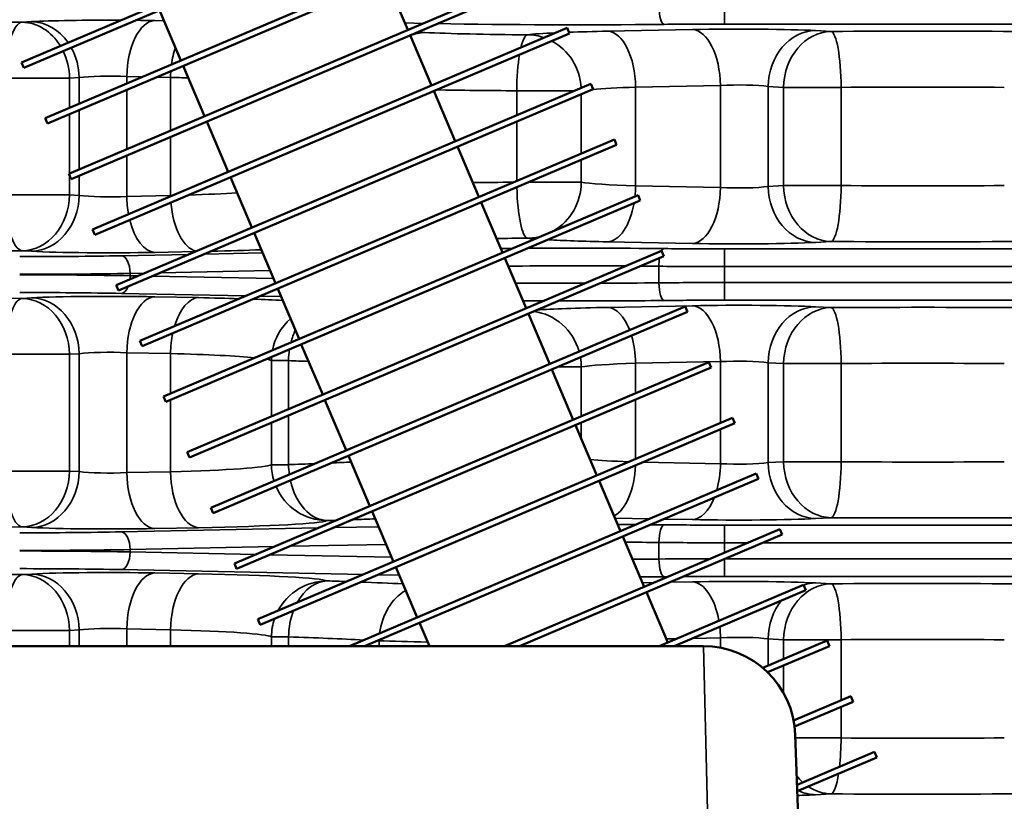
# Model space of a CAD drawing. Header units: inches. Extents: x 1 to 237, y 4 to 150.
# Tile 124 of 237: x 134.73 to 138.07, y 119.66 to 122.32. Entities that reach past the tile are written whole.
import ezdxf

# ---------------------------------------------------------------- set-up
doc = ezdxf.new("R2010")
doc.units = ezdxf.units.IN
doc.header["$LTSCALE"] = 7
doc.header["$MEASUREMENT"] = 0
for name, color, linetype, lineweight in [('Dimension (ANSI)', 7, 'Continuous', 25), ('Visible (ANSI)', 7, 'Continuous', 50), ('Visible Narrow (ANSI)', 7, 'Continuous', 35)]:
    doc.layers.add(name, color=color, linetype=linetype, lineweight=lineweight)
doc.styles.add('Dimension Text', font='tahoma.ttf')
doc.dimstyles.new('Dual Dimension', dxfattribs={"dimscale": 7, "dimtxt": 0.12, "dimasz": 0.098425, "dimexe": 0.125, "dimexo": 0.0625, "dimgap": 0.031496, "dimtad": 0, "dimtih": 1, "dimtoh": 1, "dimrnd": 1e-08, "dimzin": 4, "dimdsep": 46, "dimtxsty": 'Dimension Text', "dimcen": 0.09, "dimdle": 0.393701, "dimclrd": 256, "dimclre": 256, "dimclrt": 256, "dimadec": 0, "dimazin": 1, "dimtfac": 1, "dimtofl": 0, "dimtmove": 0, "dimatfit": 3, "dimfxl": 1, "dimtolj": 1, "dimtzin": 4, "dimlwd": -1, "dimlwe": -1, "dimarcsym": 0})

# ---------------------------------------------------------------- blocks, each defined once
blk = doc.blocks.new('*D12')
at = {"layer": 'Defpoints', "color": 0, "transparency": 16777216}
for p in [(149.9694, 136.0418), (149.9694, 121.7111), (115.7622, 112.943)]:
    blk.add_point(p, dxfattribs=at)
at = {"layer": 'Dimension (ANSI)', "transparency": 16777216}
for p, q in [((115.7622, 113.3805), (115.7622, 136.9168)), ((149.9694, 122.1486), (149.9694, 136.9168)), ((116.4511, 136.0418), (128.9477, 136.0418)), ((149.2804, 136.0418), (136.7839, 136.0418))]:
    blk.add_line(p, q, dxfattribs=at)
for points in [[(116.4511, 136.1566), (116.4511, 135.927), (115.7622, 136.0418)], [(149.2804, 136.1566), (149.2804, 135.927), (149.9694, 136.0418)]]:
    blk.add_solid(points, dxfattribs=at)
at = {"layer": 'Dimension (ANSI)', "transparency": 16777216, "insert": (132.8658, 136.0418), "char_height": 0.84, "attachment_point": 5, "style": 'Dimension Text'}
blk.add_mtext('\\A1;{\\H3.0x;(}\\S34.21^ 868.9 mm;{\\H3.0x;)}', dxfattribs=at)

msp = doc.modelspace()

# ---------------------------------------------------------------- linework, layer by layer
at = {"layer": 'Visible (ANSI)'}
for p, q in [((134.7375, 122.1727), (136.3484, 122.8564)), ((134.7453, 122.1543), (136.3562, 122.838)), ((134.8177, 121.9836), (136.4286, 122.6674)), ((134.8256, 121.9652), (136.4364, 122.649)), ((134.898, 121.7946), (136.5089, 122.4784)), ((134.9058, 121.7762), (136.5167, 122.46)), ((135.9762, 122.4536), (136.0486, 122.283)), ((135.2056, 122.3496), (135.278, 122.179)), ((134.9782, 121.6055), (136.5891, 122.2893)), ((134.9861, 121.5871), (136.5969, 122.2709)), ((136.0564, 122.2646), (136.1289, 122.094)), ((136.5891, 122.2893), (136.5969, 122.2709)), ((134.7375, 122.1727), (134.7453, 122.1543)), ((135.2858, 122.1606), (135.3582, 121.9899)), ((135.0585, 121.4165), (136.6694, 122.1003)), ((136.6694, 122.1003), (136.6772, 122.0819)), ((135.0663, 121.3981), (136.6772, 122.0819)), ((136.1367, 122.0755), (136.2091, 121.9049)), ((134.8177, 121.9836), (134.8256, 121.9652)), ((135.3661, 121.9715), (135.4385, 121.8009)), ((135.1387, 121.2275), (136.7496, 121.9112)), ((135.1465, 121.209), (136.7574, 121.8928)), ((136.7496, 121.9112), (136.7574, 121.8928)), ((136.2169, 121.8865), (136.2894, 121.7159)), ((134.898, 121.7946), (134.9058, 121.7762)), ((135.4463, 121.7825), (135.5187, 121.6119)), ((135.219, 121.0384), (136.8299, 121.7222)), ((135.2268, 121.02), (136.8377, 121.7038)), ((136.2972, 121.6975), (136.3696, 121.5268)), ((136.8299, 121.7222), (136.8377, 121.7038)), ((134.9782, 121.6055), (134.9861, 121.5871)), ((135.5265, 121.5935), (135.599, 121.4228)), ((135.2992, 120.8494), (136.9101, 121.5331)), ((136.9101, 121.5331), (136.9179, 121.5147)), ((135.307, 120.831), (136.9179, 121.5147)), ((136.3774, 121.5084), (136.4498, 121.3378)), ((135.0585, 121.4165), (135.0663, 121.3981)), ((135.6068, 121.4044), (135.6792, 121.2338)), ((135.3795, 120.6603), (136.9903, 121.3441)), ((135.3873, 120.6419), (136.9982, 121.3257)), ((136.9903, 121.3441), (136.9982, 121.3257)), ((136.4577, 121.3194), (136.5301, 121.1487)), ((135.1387, 121.2275), (135.1465, 121.209)), ((135.687, 121.2154), (135.7595, 121.0447)), ((135.4597, 120.4713), (137.0706, 121.1551)), ((135.4675, 120.4529), (137.0784, 121.1367)), ((136.5379, 121.1303), (136.6103, 120.9597)), ((137.0706, 121.1551), (137.0784, 121.1367)), ((135.219, 121.0384), (135.2268, 121.02)), ((135.7673, 121.0263), (135.8397, 120.8557)), ((135.5399, 120.2822), (137.1508, 120.966)), ((137.1508, 120.966), (137.1586, 120.9476)), ((135.5478, 120.2638), (137.1586, 120.9476)), ((136.6181, 120.9413), (136.6906, 120.7707)), ((135.2992, 120.8494), (135.307, 120.831)), ((135.8475, 120.8373), (135.92, 120.6666)), ((135.8507, 120.191), (137.2311, 120.777)), ((135.9019, 120.191), (137.2389, 120.7586)), ((137.2311, 120.777), (137.2389, 120.7586)), ((136.6984, 120.7522), (136.7708, 120.5816)), ((135.3795, 120.6603), (135.3873, 120.6419)), ((135.9278, 120.6482), (136.0002, 120.4776)), ((136.3763, 120.191), (137.3113, 120.5879)), ((137.3113, 120.5879), (137.3191, 120.5695)), ((136.4275, 120.191), (137.3191, 120.5695)), ((136.7786, 120.5632), (136.8511, 120.3926)), ((135.4597, 120.4713), (135.4675, 120.4529)), ((136.008, 120.4592), (136.0804, 120.2886)), ((136.9019, 120.191), (137.3916, 120.3989)), ((137.3916, 120.3989), (137.3994, 120.3805)), ((136.8589, 120.3742), (136.9313, 120.2035)), ((136.9531, 120.191), (137.3994, 120.3805)), ((135.5399, 120.2822), (135.5478, 120.2638)), ((136.0883, 120.2702), (136.1218, 120.191)), ((137.0519, 120.191), (130.9135, 120.191)), ((137.2535, 120.1172), (137.4718, 120.2098)), ((137.2698, 120.1024), (137.4796, 120.1914)), ((137.4718, 120.2098), (137.4796, 120.1914)), ((137.3582, 119.9385), (137.552, 120.0208)), ((137.552, 120.0208), (137.5599, 120.0024)), ((137.3614, 119.9182), (137.5599, 120.0024)), ((137.3637, 119.8899), (137.3912, 119.1031)), ((137.3696, 119.7203), (137.6323, 119.8318)), ((137.6323, 119.8318), (137.6401, 119.8134)), ((137.3704, 119.6989), (137.6401, 119.8134))]:
    msp.add_line(p, q, dxfattribs=at)
msp.add_arc((137.0519, 119.879), 0.312, 2, 90, dxfattribs=at)
at = {"layer": 'Visible Narrow (ANSI)'}
for p, q in [((137.1236, 122.3028), (137.1236, 122.3628)), ((134.7717, 122.3108), (134.7393, 122.309)), ((135.2208, 122.3138), (135.1896, 122.3145)), ((136.0387, 122.3064), (136.1008, 122.3051)), ((137.1236, 122.3028), (139.3389, 122.3028)), ((137.0147, 122.2842), (136.7269, 122.2784)), ((137.4851, 122.2776), (137.4326, 122.2806)), ((134.6811, 122.1191), (134.9005, 122.1191)), ((134.9005, 122.1191), (134.9328, 122.1209)), ((134.9005, 122.0187), (134.9005, 122.1191)), ((134.9328, 122.1209), (134.9328, 122.0325)), ((135.0946, 122.1246), (135.1473, 122.1235)), ((135.0946, 122.1011), (135.0946, 122.1246)), ((135.1962, 122.1225), (135.2432, 122.1216)), ((135.2432, 122.1216), (135.2432, 121.9411)), ((136.8219, 122.0885), (137.1097, 122.0943)), ((137.1097, 122.0943), (137.1097, 121.7478)), ((135.0946, 121.878), (135.0946, 122.0794)), ((136.4183, 122.0764), (136.613, 122.0764)), ((136.4183, 122.0764), (136.4183, 121.9937)), ((136.6373, 121.8636), (136.6373, 122.065)), ((136.8219, 122.0885), (136.8219, 121.7536)), ((137.2715, 122.0907), (137.3239, 122.0878)), ((137.2715, 121.7514), (137.2715, 122.0907)), ((137.3239, 122.0878), (137.5193, 122.0878)), ((137.3239, 122.0878), (137.3239, 121.7543)), ((137.5193, 121.7543), (137.5193, 122.0878)), ((134.9005, 121.7956), (134.9005, 121.997)), ((134.9328, 122.0107), (134.9328, 121.8094)), ((136.4183, 121.972), (136.4183, 121.7706)), ((135.2432, 121.9194), (135.2432, 121.7205)), ((135.0946, 121.7175), (135.0946, 121.8563)), ((136.6373, 121.7657), (136.6373, 121.8419)), ((134.9005, 121.723), (134.9005, 121.7888)), ((134.9328, 121.7876), (134.9328, 121.7212)), ((136.6373, 121.7657), (136.458, 121.7657)), ((137.1097, 121.7478), (136.8219, 121.7536)), ((137.3239, 121.7543), (137.2715, 121.7514)), ((137.5193, 121.7543), (137.3239, 121.7543)), ((134.9005, 121.723), (134.6811, 121.723)), ((134.9328, 121.7212), (134.9005, 121.723)), ((135.2432, 121.7205), (135.0946, 121.7175)), ((136.7269, 121.5637), (137.0147, 121.5579)), ((137.4326, 121.5615), (137.4851, 121.5645)), ((134.7393, 121.5331), (134.7717, 121.5313)), ((135.1896, 121.5276), (135.3268, 121.5304)), ((135.5552, 121.526), (135.3582, 121.522)), ((137.1236, 121.5393), (137.1236, 121.4793)), ((139.3389, 121.5393), (137.1236, 121.5393)), ((135.3044, 121.5209), (135.0761, 121.5163)), ((135.1061, 121.4563), (135.1546, 121.4573)), ((135.2084, 121.4584), (135.5807, 121.4659)), ((136.9008, 121.4804), (136.9008, 121.4242)), ((137.1236, 121.4793), (139.3389, 121.4793)), ((137.1236, 121.4253), (137.1236, 121.4793)), ((135.1061, 121.4483), (135.1061, 121.4563)), ((135.1321, 121.4477), (135.1061, 121.4483)), ((135.5923, 121.4385), (135.1809, 121.4467)), ((137.1236, 121.3653), (137.1236, 121.4253)), ((139.3389, 121.4253), (137.1236, 121.4253)), ((134.7717, 121.3733), (134.7393, 121.3715)), ((135.0761, 121.3883), (135.4976, 121.3798)), ((135.3382, 121.374), (135.1896, 121.377)), ((135.5465, 121.3788), (135.6183, 121.3774)), ((137.1236, 121.3653), (139.3389, 121.3653)), ((137.0147, 121.3467), (136.7269, 121.3409)), ((137.4851, 121.3401), (137.4326, 121.3431)), ((134.6811, 121.1816), (134.9005, 121.1816)), ((134.9005, 121.1816), (134.9328, 121.1834)), ((134.9005, 120.7855), (134.9005, 121.1816)), ((134.9328, 121.1834), (134.9328, 120.7837)), ((135.0946, 121.1871), (135.2432, 121.1841)), ((135.0946, 120.78), (135.0946, 121.1871)), ((135.2432, 121.1841), (135.2432, 121.0487)), ((135.5858, 121.1601), (135.6437, 121.1601)), ((135.5858, 121.1601), (135.5858, 120.971)), ((135.6437, 120.9956), (135.6437, 121.1601)), ((136.8219, 121.151), (137.1097, 121.1568)), ((137.1097, 121.1568), (137.1097, 120.9486)), ((136.558, 121.1389), (136.6373, 121.1389)), ((136.6373, 120.9712), (136.6373, 121.1389)), ((136.8219, 121.151), (136.8219, 121.0495)), ((137.2715, 121.1532), (137.3239, 121.1503)), ((137.2715, 120.8139), (137.2715, 121.1532)), ((137.3239, 121.1503), (137.5193, 121.1503)), ((137.3239, 121.1503), (137.3239, 120.8168)), ((137.5193, 120.8168), (137.5193, 121.1503)), ((135.2432, 121.027), (135.2432, 120.783)), ((136.8219, 121.0278), (136.8219, 120.8264)), ((135.6437, 120.807), (135.6437, 120.9739)), ((135.5858, 120.9493), (135.5858, 120.807)), ((136.6373, 120.896), (136.6373, 120.9494)), ((137.1097, 120.9269), (137.1097, 120.8103)), ((135.6437, 120.807), (135.5858, 120.807)), ((137.1097, 120.8103), (136.8475, 120.8156)), ((137.3239, 120.8168), (137.2715, 120.8139)), ((137.5193, 120.8168), (137.3239, 120.8168)), ((134.9005, 120.7855), (134.6811, 120.7855)), ((134.9328, 120.7837), (134.9005, 120.7855)), ((135.2432, 120.783), (135.0946, 120.78)), ((136.7521, 120.6257), (136.8691, 120.6233)), ((136.9179, 120.6223), (137.0147, 120.6204)), ((137.4326, 120.624), (137.4851, 120.627)), ((134.7393, 120.5956), (134.7717, 120.5938)), ((135.7447, 120.5923), (135.0761, 120.5788)), ((135.1896, 120.5901), (135.3382, 120.5931)), ((135.9498, 120.5964), (135.7985, 120.5934)), ((137.1236, 120.6018), (137.1236, 120.5418)), ((139.3389, 120.6018), (137.1236, 120.6018)), ((135.1061, 120.5188), (135.5949, 120.5287)), ((135.6487, 120.5298), (135.9753, 120.5364)), ((136.9008, 120.5429), (136.9008, 120.4867)), ((137.1236, 120.5082), (137.1236, 120.5418)), ((137.1236, 120.5418), (137.2026, 120.5418)), ((137.2538, 120.5418), (139.3389, 120.5418)), ((135.1061, 120.5108), (135.1061, 120.5188)), ((135.5324, 120.5022), (135.1061, 120.5108)), ((135.9937, 120.4929), (135.5813, 120.5012)), ((139.3389, 120.4878), (137.1266, 120.4878)), ((137.1236, 120.4278), (137.1236, 120.4865)), ((134.7717, 120.4358), (134.7393, 120.434)), ((135.0761, 120.4508), (135.898, 120.4342)), ((135.3382, 120.4365), (135.1896, 120.4395)), ((135.9469, 120.4332), (136.0197, 120.4318)), ((137.1236, 120.4278), (139.3389, 120.4278)), ((136.8841, 120.4066), (136.8454, 120.4058)), ((137.0147, 120.4092), (136.9378, 120.4077)), ((137.4851, 120.4026), (137.4326, 120.4056)), ((134.6811, 120.2441), (134.9005, 120.2441)), ((134.9005, 120.2441), (134.9328, 120.2459)), ((134.9005, 120.191), (134.9005, 120.2441)), ((134.9328, 120.2459), (134.9328, 120.191)), ((135.0946, 120.2496), (135.2432, 120.2466)), ((135.0946, 120.191), (135.0946, 120.2496)), ((135.2432, 120.2466), (135.2432, 120.191)), ((135.5858, 120.2226), (135.6437, 120.2226)), ((135.5858, 120.2226), (135.5858, 120.191)), ((135.6437, 120.191), (135.6437, 120.2226)), ((135.951, 120.2092), (135.951, 120.191)), ((136.9262, 120.2156), (136.9615, 120.2163)), ((137.0152, 120.2174), (137.1097, 120.2193)), ((137.0793, 119.1004), (137.0519, 120.191)), ((137.1097, 120.2193), (137.1097, 120.1856)), ((137.2715, 120.2157), (137.3239, 120.2128)), ((137.2715, 120.1248), (137.2715, 120.2157)), ((137.3239, 120.2128), (137.5193, 120.2128)), ((137.3239, 120.2128), (137.3239, 120.1471)), ((137.5193, 120.0069), (137.5193, 120.2128)), ((137.3239, 120.1254), (137.3239, 120.0317)), ((137.2715, 120.1006), (137.2715, 120.1031)), ((137.5193, 119.8793), (137.5193, 119.9852)), ((137.5193, 119.8793), (137.3641, 119.8793)), ((137.4326, 119.6865), (137.4851, 119.6895))]:
    msp.add_line(p, q, dxfattribs=at)
for centre, major_axis, ratio, start_param, end_param in [((136.9186, 122.3617), (0.0007, -0.06), 0.297065, 4.709161, 6.246628), ((133.9147, 122.2196), (-2.69, 0), 0.034921, 4.400806, 5.023972), ((134.7393, 122.1191), (0.0021, 0.19), 0.306548, 0.036673, 1.574244), ((134.7393, 122.1191), (-0.0106, 0.1897), 0.847676, 5.279438, 6.217353), ((135.0346, 122.3051), (-0.31, 0), 0.034921, 4.58255, 5.72468), ((134.7717, 122.1209), (-0.0106, 0.1897), 0.847676, 5.34099, 6.217353), ((135.1896, 122.1246), (0.0038, 0.19), 0.499924, 0.040307, 1.580875), ((135.0346, 122.3051), (-0.31, 0), 0.034921, 4.18879, 4.416379), ((136.6185, 122.3354), (1.01, 0), 0.034921, 4.22968, 5.014023), ((136.9186, 122.3617), (0.0007, -0.06), 0.297065, 5.557569, 5.723419), ((137.1236, 122.2787), (0.69, 0), 0.034921, 1.570796, 1.872431), ((136.1057, 122.0842), (0.0093, 0.1898), 0.814187, 0.060145, 0.380219), ((133.9147, 122.2196), (-2.69, 0), 0.034921, 3.760494, 3.775803), ((136.5618, 122.2854), (-0.56, 0), 0.034921, 0.618902, 1.378278), ((136.4547, 122.0764), (0.0013, 0.19), 0.191327, 0.035564, 0.691688), ((137.0219, 122.2606), (-0.59, 0), 0.034921, 5.637711, 6.004144), ((136.4547, 122.0764), (-0.023, 0.1886), 0.960779, 5.841643, 6.157004), ((137.0219, 122.2606), (-0.59, 0), 0.034921, 5.235988, 5.520579), ((136.7269, 122.0885), (-0.0038, 0.19), 0.499924, 4.70231, 6.242878), ((137.1697, 122.2748), (-0.31, 0), 0.034921, 3.700098, 5.235988), ((137.0147, 122.0943), (-0.0038, 0.19), 0.499924, 4.70231, 6.242878), ((137.4326, 122.0907), (0.0106, 0.1897), 0.847676, 0.065832, 1.618133), ((137.4851, 122.0878), (0.0106, 0.1897), 0.847676, 0.065832, 1.618133), ((137.7897, 122.2196), (-1.69, 0), 0.034921, 4.522165, 4.893608), ((137.4851, 122.0878), (-0.0012, 0.19), 0.180226, 4.711236, 6.247697), ((136.4547, 122.0764), (0.023, -0.1886), 0.960779, 1.507867, 2.550685), ((134.7393, 122.1191), (0.0106, -0.1897), 0.847676, 1.523459, 2.028239), ((134.7717, 122.1209), (-0.0106, 0.1897), 0.847676, 4.665052, 5.229695), ((135.3382, 122.1216), (0.0038, 0.19), 0.499924, 1.01872, 1.346887), ((136.4547, 122.0764), (0.0013, 0.19), 0.191327, 0.869735, 1.572099), ((135.0346, 122.1152), (0.12, 0), 0.090212, 1.047198, 2.583087), ((135.3382, 122.1216), (0.0038, 0.19), 0.499924, 1.46836, 1.580875), ((134.8982, 122.095), (0.69, 0), 0.044537, 0.943742, 1.047198), ((137.1697, 122.085), (0.12, 0), 0.090212, 0.558505, 2.094395), ((136.5618, 122.0955), (0.75, 0), 0.026074, 4.123864, 4.519871), ((137.0219, 122.0707), (0.4, 0), 0.051508, 2.094395, 2.620363), ((137.7897, 122.0297), (1.5, 0), 0.039344, 1.380572, 1.752016), ((136.5618, 121.7465), (-0.75, 0), 0.026074, 4.920761, 5.113961), ((136.4547, 121.7657), (-0.023, -0.1886), 0.960779, 0.632007, 1.687365), ((137.0219, 121.7714), (-0.4, 0), 0.051508, 0.279042, 1.047198), ((134.8982, 121.7471), (-0.69, 0), 0.044537, 2.200302, 2.543983), ((136.4547, 121.7657), (0.0013, -0.19), 0.191327, 4.799289, 6.247621), ((136.7269, 121.7536), (-0.0038, -0.19), 0.499924, 1.391768, 1.580875), ((137.0147, 121.7478), (-0.0038, -0.19), 0.499924, 0.040307, 1.580875), ((137.1697, 121.7571), (-0.12, 0), 0.090212, 1.047198, 2.583087), ((137.4326, 121.7514), (0.0106, -0.1897), 0.847676, 4.665052, 6.217353), ((137.4851, 121.7543), (0.0106, -0.1897), 0.847676, 4.665052, 6.217353), ((137.4851, 121.7543), (-0.0012, -0.19), 0.180226, 0.035488, 1.57195), ((137.7897, 121.8124), (-1.5, 0), 0.039344, 1.389577, 1.76102), ((134.7393, 121.723), (0.0021, -0.19), 0.306548, 4.708941, 6.246512), ((134.7393, 121.723), (-0.0106, -0.1897), 0.847676, 0.065832, 1.618133), ((134.7717, 121.7212), (-0.0106, -0.1897), 0.847676, 0.065832, 1.618133), ((135.0346, 121.7269), (-0.12, 0), 0.090212, 0.558505, 2.094395), ((135.1896, 121.7175), (0.0038, -0.19), 0.499924, 4.70231, 5.024386), ((134.8982, 121.7471), (-0.69, 0), 0.044537, 2.094395, 2.104893), ((135.3382, 121.7205), (0.0038, -0.19), 0.499924, 4.70231, 4.715326), ((135.3382, 121.7205), (0.0038, -0.19), 0.499924, 4.827658, 6.157632), ((136.7269, 121.7536), (-0.0038, -0.19), 0.499924, 0.040307, 1.2659), ((135.1896, 121.7175), (0.0038, -0.19), 0.499924, 5.13728, 6.242878), ((136.5618, 121.5567), (0.56, 0), 0.034921, 1.763315, 1.960182), ((136.4547, 121.7657), (-0.023, -0.1886), 0.960779, 0.126182, 0.379145), ((137.0219, 121.5815), (0.59, 0), 0.034921, 3.420634, 3.545646), ((137.0219, 121.5815), (0.59, 0), 0.034921, 3.706866, 4.18879), ((137.1697, 121.5673), (0.31, 0), 0.034921, 4.18879, 5.72468), ((137.7897, 121.6225), (1.69, 0), 0.034921, 4.53117, 4.902613), ((133.9147, 121.6225), (2.69, 0), 0.034921, 4.400806, 5.023972), ((135.0346, 121.537), (0.31, 0), 0.034921, 3.700098, 5.235988), ((134.8982, 121.5572), (0.88, 0), 0.034921, 5.292672, 5.547533), ((136.6185, 121.5067), (-1.01, 0), 0.034921, 4.927154, 4.967499), ((136.6185, 121.5067), (-1.01, 0), 0.034921, 4.410754, 4.874732), ((136.9186, 121.4804), (0.0007, 0.06), 0.297065, 0.036558, 0.518404), ((137.1236, 121.5634), (-0.69, 0), 0.034921, 1.269162, 1.570796), ((134.7311, 121.5372), (-0.69, 0), 0.034921, 1.570796, 2.094395), ((135.0761, 121.4563), (-0.0012, 0.06), 0.499924, 4.70231, 6.242878), ((136.9186, 121.4804), (0.0007, 0.06), 0.297065, 1.087005, 1.574024), ((136.6185, 121.4467), (0.95, 0), 0.037126, 1.391244, 1.81475), ((136.6185, 121.4467), (0.95, 0), 0.037126, 1.269162, 1.337178), ((137.1236, 121.5034), (0.75, 0), 0.032127, 4.410754, 4.712389), ((134.7311, 121.4772), (0.75, 0), 0.032127, 4.712389, 5.235988), ((134.7311, 121.4274), (-0.75, 0), 0.032127, 4.18879, 4.712389), ((135.0761, 121.4483), (-0.0012, -0.06), 0.499924, 1.381241, 1.580875), ((136.6185, 121.4579), (-0.95, 0), 0.037126, 1.353227, 1.603644), ((136.6185, 121.4579), (-0.95, 0), 0.037126, 1.657912, 1.872431), ((137.1236, 121.4012), (-0.75, 0), 0.032127, 4.712389, 5.014023), ((136.9186, 121.4242), (0.0007, -0.06), 0.297065, 4.709161, 6.246628), ((134.7311, 121.3674), (0.69, 0), 0.034921, 1.047198, 1.570796), ((135.0761, 121.4483), (-0.0012, -0.06), 0.499924, 0.040307, 0.935421), ((133.9147, 121.2821), (-2.69, 0), 0.034921, 4.400806, 5.023972), ((134.7393, 121.1816), (0.0021, 0.19), 0.306548, 0.036673, 1.574244), ((134.7393, 121.1816), (-0.0106, 0.1897), 0.847676, 4.665052, 6.217353), ((135.0346, 121.3676), (-0.31, 0), 0.034921, 4.18879, 5.72468), ((134.7717, 121.1834), (-0.0106, 0.1897), 0.847676, 4.665052, 6.217353), ((135.1896, 121.1871), (0.0038, 0.19), 0.499924, 0.040307, 1.580875), ((135.3382, 121.1841), (0.0038, 0.19), 0.499924, 0.040307, 1.065796), ((134.8982, 121.3473), (-0.88, 0), 0.034921, 3.996484, 4.18879), ((134.8982, 121.3473), (-0.88, 0), 0.034921, 3.743417, 3.92246), ((136.6185, 121.3979), (1.01, 0), 0.034921, 4.533721, 4.60364), ((136.6185, 121.3979), (1.01, 0), 0.034921, 4.654154, 5.014023), ((136.9186, 121.4242), (0.0007, -0.06), 0.297065, 5.556403, 5.724867), ((137.1236, 121.3412), (0.69, 0), 0.034921, 1.570796, 1.872431), ((136.4547, 121.1389), (-0.023, 0.1886), 0.960779, 4.874412, 6.039405), ((137.0219, 121.3231), (-0.59, 0), 0.034921, 5.235988, 5.848258), ((136.7269, 121.151), (-0.0038, 0.19), 0.499924, 5.339022, 6.242878), ((137.1697, 121.3373), (-0.31, 0), 0.034921, 3.700098, 5.235988), ((137.0147, 121.1568), (-0.0038, 0.19), 0.499924, 4.70231, 6.242878), ((137.4326, 121.1532), (0.0106, 0.1897), 0.847676, 0.065832, 1.618133), ((137.4851, 121.1503), (0.0106, 0.1897), 0.847676, 0.065832, 1.618133), ((137.7897, 121.2821), (-1.69, 0), 0.034921, 4.522165, 4.893608), ((137.4851, 121.1503), (-0.0012, 0.19), 0.180226, 4.711236, 6.247697), ((135.7751, 121.1601), (0.0723, 0.1757), 0.995821, 1.113043, 1.771779), ((135.7751, 121.1601), (-0.0063, -0.1899), 0.691408, 4.160195, 4.402039), ((135.7751, 121.1601), (0.0063, 0.1899), 0.691408, 1.018602, 1.260446), ((135.7751, 121.1601), (-0.0063, -0.1899), 0.691408, 4.160195, 4.402039), ((135.7751, 121.1601), (0.0063, 0.1899), 0.691408, 1.018602, 1.260446), ((135.3382, 121.1841), (0.0038, 0.19), 0.499924, 1.207811, 1.580875), ((136.7269, 121.151), (-0.0038, 0.19), 0.499924, 4.70231, 5.219722), ((135.0346, 121.1777), (0.12, 0), 0.090212, 1.047198, 2.583087), ((135.7751, 121.1601), (-0.0063, -0.1899), 0.691408, 4.532234, 4.735504), ((135.7751, 121.1601), (0.0063, 0.1899), 0.691408, 1.390642, 1.593912), ((135.7751, 121.1601), (-0.0063, -0.1899), 0.691408, 4.532234, 4.735504), ((135.7751, 121.1601), (0.0063, 0.1899), 0.691408, 1.390642, 1.593912), ((134.8982, 121.1575), (0.69, 0), 0.044537, 0.418063, 1.047198), ((134.8982, 121.1575), (0.69, 0), 0.044537, 0.084602, 0.242743), ((135.7751, 121.1601), (0.0723, 0.1757), 0.995821, 1.893962, 1.959942), ((133.9147, 121.0922), (2.5, 0), 0.037575, 0.768765, 0.807082), ((136.4547, 121.1389), (0.023, -0.1886), 0.960779, 1.454227, 1.625808), ((137.1697, 121.1475), (0.12, 0), 0.090212, 0.558505, 2.094395), ((137.0219, 121.1332), (0.4, 0), 0.051508, 2.094395, 2.862551), ((137.7897, 121.0922), (1.5, 0), 0.039344, 1.380572, 1.752016), ((137.0219, 120.8339), (-0.4, 0), 0.051508, 0.483846, 0.980615), ((134.8982, 120.8096), (-0.69, 0), 0.044537, 2.094395, 3.05699), ((135.7751, 120.807), (-0.0723, 0.1757), 0.995821, 1.18165, 1.478529), ((133.9147, 120.8749), (-2.5, 0), 0.037575, 2.334511, 2.385256), ((135.7751, 120.807), (-0.0063, 0.1899), 0.691408, 1.547681, 1.72461), ((135.7751, 120.807), (0.0063, -0.1899), 0.691408, 4.689274, 4.866203), ((135.7751, 120.807), (-0.0063, 0.1899), 0.691408, 1.547681, 1.72461), ((135.7751, 120.807), (0.0063, -0.1899), 0.691408, 4.689274, 4.866203), ((133.9147, 120.8749), (-2.5, 0), 0.037575, 2.418903, 2.460368), ((136.7269, 120.8161), (-0.0038, -0.19), 0.499924, 0.276263, 1.520007), ((137.0147, 120.8103), (-0.0038, -0.19), 0.499924, 1.086094, 1.580875), ((137.1697, 120.8196), (-0.12, 0), 0.090212, 1.047198, 2.583087), ((137.4326, 120.8139), (0.0106, -0.1897), 0.847676, 4.665052, 6.217353), ((137.4851, 120.8168), (0.0106, -0.1897), 0.847676, 4.665052, 6.217353), ((137.4851, 120.8168), (-0.0012, -0.19), 0.180226, 0.035488, 1.57195), ((137.7897, 120.8749), (-1.5, 0), 0.039344, 1.389577, 1.76102), ((134.7393, 120.7855), (0.0021, -0.19), 0.306548, 4.708941, 6.246512), ((134.7393, 120.7855), (-0.0106, -0.1897), 0.847676, 0.065832, 1.618133), ((134.7717, 120.7837), (-0.0106, -0.1897), 0.847676, 0.065832, 1.618133), ((135.0346, 120.7894), (-0.12, 0), 0.090212, 0.558505, 2.094395), ((135.1896, 120.78), (0.0038, -0.19), 0.499924, 4.70231, 6.242878), ((135.3382, 120.783), (0.0038, -0.19), 0.499924, 4.70231, 6.242878), ((135.7751, 120.807), (0.0723, -0.1757), 0.995821, 4.725567, 5.89109), ((135.7751, 120.807), (0.0063, -0.1899), 0.691408, 4.975414, 6.23486), ((135.7751, 120.807), (0.0063, -0.1899), 0.691408, 4.975414, 6.23486), ((135.7751, 120.807), (0.0063, -0.1899), 0.691408, 4.975414, 6.23486), ((135.7751, 120.807), (0.0063, -0.1899), 0.691408, 4.975414, 6.23486), ((137.0147, 120.8103), (-0.0038, -0.19), 0.499924, 0.040307, 0.926807), ((133.9147, 120.685), (2.69, 0), 0.034921, 5.521672, 5.563979), ((137.1697, 120.6298), (0.31, 0), 0.034921, 4.18879, 5.72468), ((137.7897, 120.685), (1.69, 0), 0.034921, 4.53117, 4.902613), ((133.9147, 120.685), (2.69, 0), 0.034921, 4.400806, 5.023972), ((135.0346, 120.5995), (0.31, 0), 0.034921, 3.700098, 5.235988), ((134.8982, 120.6197), (0.88, 0), 0.034921, 5.235988, 6.198583), ((133.9147, 120.685), (2.69, 0), 0.034921, 5.476104, 5.492031), ((136.6185, 120.5692), (-1.01, 0), 0.034921, 4.508673, 4.570592), ((136.6185, 120.5692), (-1.01, 0), 0.034921, 4.410754, 4.457606), ((136.9186, 120.5429), (0.0007, 0.06), 0.297065, 0.036558, 1.574024), ((137.1236, 120.6259), (-0.69, 0), 0.034921, 1.269162, 1.570796), ((134.7311, 120.5997), (-0.69, 0), 0.034921, 1.570796, 2.094395), ((135.0761, 120.5188), (-0.0012, 0.06), 0.499924, 4.70231, 6.242878), ((136.9186, 120.5429), (0.0007, 0.06), 0.297065, 1.053358, 1.053855), ((136.9186, 120.5429), (0.0007, 0.06), 0.297065, 0.882516, 0.882917), ((136.6185, 120.5092), (0.95, 0), 0.037126, 1.269162, 1.392726), ((137.1236, 120.5659), (0.75, 0), 0.032127, 4.410754, 4.712389), ((134.7311, 120.5397), (0.75, 0), 0.032127, 4.712389, 5.235988), ((134.7311, 120.4899), (-0.75, 0), 0.032127, 4.18879, 4.712389), ((135.0761, 120.5108), (-0.0012, -0.06), 0.499924, 0.040307, 1.580875), ((137.1236, 120.4637), (-0.75, 0), 0.032127, 4.776828, 5.014023), ((134.7311, 120.4299), (0.69, 0), 0.034921, 1.047198, 1.570796), ((136.6185, 120.5204), (-0.95, 0), 0.037126, 1.775295, 1.872431), ((136.9186, 120.4867), (0.0007, -0.06), 0.297065, 4.709161, 6.246628), ((133.9147, 120.3446), (-2.69, 0), 0.034921, 4.400806, 5.023972), ((134.7393, 120.2441), (0.0021, 0.19), 0.306548, 0.036673, 1.574244), ((134.7393, 120.2441), (-0.0106, 0.1897), 0.847676, 4.665052, 6.217353), ((135.0346, 120.4301), (-0.31, 0), 0.034921, 4.18879, 5.72468), ((134.7717, 120.2459), (-0.0106, 0.1897), 0.847676, 4.665052, 6.217353), ((135.1896, 120.2496), (0.0038, 0.19), 0.499924, 0.040307, 1.580875), ((135.3382, 120.2466), (0.0038, 0.19), 0.499924, 0.040307, 1.580875), ((134.8982, 120.4098), (-0.88, 0), 0.034921, 3.226195, 4.18879), ((136.6185, 120.4604), (1.01, 0), 0.034921, 4.930281, 5.014023), ((136.9186, 120.4867), (0.0007, -0.06), 0.297065, 5.55497, 5.726646), ((137.1236, 120.4037), (0.69, 0), 0.034921, 1.852292, 1.872431), ((137.1236, 120.4037), (0.69, 0), 0.034921, 1.570796, 1.774266), ((135.7751, 120.2226), (0.0723, 0.1757), 0.995821, 0.392095, 1.475008), ((135.7751, 120.2226), (0.0063, 0.1899), 0.691408, 0.048325, 0.9353), ((135.7751, 120.2226), (0.0063, 0.1899), 0.691408, 0.048325, 0.9353), ((135.7751, 120.2226), (0.0063, 0.1899), 0.691408, 0.048325, 0.9353), ((135.7751, 120.2226), (0.0063, 0.1899), 0.691408, 0.048325, 0.9353), ((133.9147, 120.3446), (-2.69, 0), 0.034921, 3.91403, 3.948674), ((133.9147, 120.3446), (-2.69, 0), 0.034921, 3.806236, 3.888603), ((137.1697, 120.3998), (-0.31, 0), 0.034921, 3.700098, 5.235988), ((137.0147, 120.2193), (-0.0038, 0.19), 0.499924, 5.010732, 6.242878), ((137.4851, 120.2128), (0.0106, 0.1897), 0.847676, 0.065832, 1.618133), ((137.4326, 120.2157), (0.0106, 0.1897), 0.847676, 0.378314, 0.411979), ((137.4326, 120.2157), (0.0106, 0.1897), 0.847676, 0.065832, 0.322388), ((137.7897, 120.3446), (-1.69, 0), 0.034921, 4.522165, 4.893608), ((137.4851, 120.2128), (-0.0012, 0.19), 0.180226, 4.711236, 6.247697), ((136.1057, 120.2092), (0.0093, 0.1898), 0.814187, 0.488122, 1.477873), ((137.4326, 120.2157), (0.0106, 0.1897), 0.847676, 0.865113, 1.618133), ((135.7751, 120.2226), (-0.0063, -0.1899), 0.691408, 4.246734, 4.735504), ((135.7751, 120.2226), (0.0063, 0.1899), 0.691408, 1.105141, 1.593912), ((135.7751, 120.2226), (-0.0063, -0.1899), 0.691408, 4.246734, 4.735504), ((135.7751, 120.2226), (0.0063, 0.1899), 0.691408, 1.105141, 1.593912), ((135.7751, 120.2226), (0.0723, 0.1757), 0.995821, 1.628024, 1.959942), ((137.0147, 120.2193), (-0.0038, 0.19), 0.499924, 4.70231, 4.899367), ((135.0346, 120.2402), (0.12, 0), 0.090212, 1.047198, 2.583087), ((134.8982, 120.22), (0.69, 0), 0.044537, 0.084602, 1.047198), ((133.9147, 120.1547), (2.5, 0), 0.037575, 0.653458, 0.807082), ((137.1697, 120.21), (0.12, 0), 0.090212, 0.558505, 2.094395), ((133.9147, 120.1547), (2.5, 0), 0.037575, 0.618902, 0.62275), ((136.1057, 120.2092), (0.0093, 0.1898), 0.814187, 1.596502, 1.610694), ((136.5618, 120.2205), (0.75, 0), 0.026074, 3.760494, 4.075773), ((137.7897, 120.1547), (1.5, 0), 0.039344, 1.380572, 1.752016), ((137.4851, 119.8793), (-0.0012, -0.19), 0.180226, 1.03089, 1.57195), ((137.7897, 119.9374), (-1.5, 0), 0.039344, 1.389577, 1.76102), ((137.4851, 119.8793), (-0.0012, -0.19), 0.180226, 0.035488, 0.882289), ((137.4851, 119.8793), (-0.0106, 0.1897), 0.847676, 2.267448, 2.439876), ((137.1697, 119.6923), (0.31, 0), 0.034921, 5.41842, 5.72468), ((137.4326, 119.8764), (0.0106, -0.1897), 0.847676, 5.848014, 6.217353), ((137.4851, 119.8793), (0.0106, -0.1897), 0.847676, 5.714934, 6.217353), ((137.7897, 119.7475), (1.69, 0), 0.034921, 4.53117, 4.902613)]:
    msp.add_ellipse(centre, major_axis=major_axis, ratio=ratio, start_param=start_param, end_param=end_param, dxfattribs=at)

# ---------------------------------------------------------------- dimensions: what is measured, and where the dimension line sits
at = {"layer": 'Dimension (ANSI)'}
dim = msp.add_linear_dim(base=(149.9694, 136.0418), p1=(115.7622, 112.943), p2=(149.9694, 121.7111), angle=180, text='{\\H3.0x;(}\\S<>^ 868.9 mm;{\\H3.0x;)}', dimstyle='Dual Dimension', override={"dimgap": 0.031496, "dimtih": 0, "dimtoh": 0, "dimdec": 2, "dimpost": '\\X', "dimtol": 0, "dimlim": 0, "dimtp": 0, "dimtm": 0, "dimtdec": 2, "dimatfit": 1}, dxfattribs=at)
dim.commit()
dim.dimension.update_dxf_attribs({"geometry": '*D12', "text_midpoint": (132.8658, 136.0418), "dimtype": 160})

doc.saveas('drawing.dxf')
